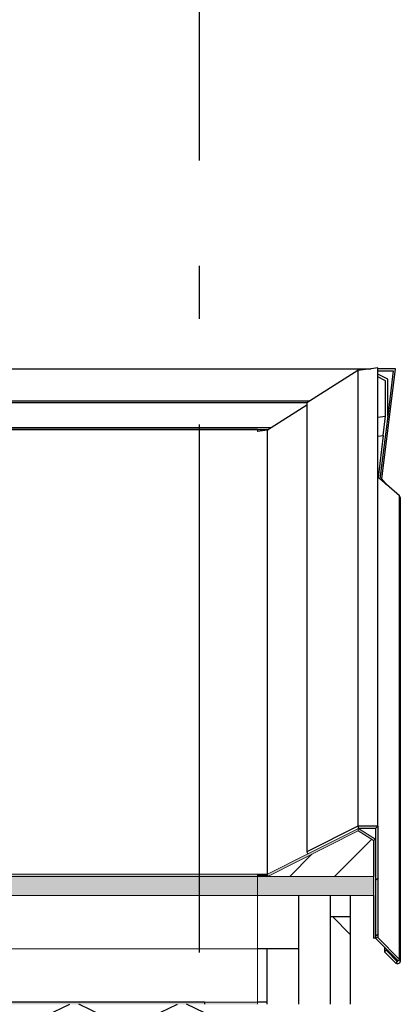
# Model space of a CAD drawing. Header units: millimetres. Extents: x -8544 to 51179, y -2070 to 39312.
# Tile 84 of 165: x 14847 to 15207, y 9551 to 10483. Entities that reach past the tile are written whole.
import ezdxf
from ezdxf.enums import TextEntityAlignment as Align

# ---------------------------------------------------------------- set-up
doc = ezdxf.new("R2010")
doc.units = ezdxf.units.MM
doc.header["$LTSCALE"] = 0.5
doc.header["$MEASUREMENT"] = 0
for name, pattern in [('Akselinje', [1500, 1000, -200, 100, -200]), ('PLINE', [0]), ('Wipeout_Contour', [2000, 0, -2000])]:
    doc.linetypes.add(name, pattern=pattern)
for name, color, linetype in [('235- Utvendig kledning og overflate (Skravur)(Nye konstruksjoner)', 7, 'Continuous'), ('235- Utvendig kledning og overflate(Nye konstruksjoner)', 7, 'Continuous'), ('261- Primærkonstruksjon (tak) (Skravur)(Nye konstruksjoner)', 7, 'Continuous'), ('261- Primærkonstruksjon (tak)(Nye konstruksjoner)', 7, 'Continuous'), ('262- Taktekking (Skravur)(Nye konstruksjoner)', 7, 'Continuous'), ('265- Gesimser_ takrenner og nedløp (Skravur)(Nye konstruksjoner)', 7, 'Continuous'), ('265- Gesimser_ takrenner og nedløp(Nye konstruksjoner)', 7, 'Continuous'), ('82-- Modullinjer', 7, 'Continuous')]:
    doc.layers.add(name, color=color, linetype=linetype)
doc.layers.add('262- Taktekking(Nye konstruksjoner)', color=7, linetype='Continuous', lineweight=0)
doc.styles.add('GENERATED_STYLE_1', font='arial.ttf')
pattern_1 = [(0, (0, 0), (0, 43.30127), [0, -25]), (0, (12.5, 21.65), (0, 43.30127), [0, -25])]
pattern_2 = [(45, (0, 0), (-79.5495, 79.5495), []), (45, (-26.52, 26.52), (-79.5495, 79.5495), [])]

# ---------------------------------------------------------------- blocks, each defined once
blk = doc.blocks.new('*X69')
at = {"layer": '261- Primærkonstruksjon (tak) (Skravur)(Nye konstruksjoner)', "linetype": 'PLINE'}
for p, q in [((14871.93, 9540.42), (14894.3, 9551.01)), ((14926.43, 9539.84), (14902.83, 9551.01)), ((14972.74, 9539.84), (14996.35, 9551.01)), ((15021.93, 9542.94), (15004.87, 9551.01)), ((14938.87, 9512.51), (14926.43, 9539.84)), ((14960.31, 9512.51), (14972.74, 9539.84)), ((14938.87, 9512.51), (14909.29, 9394.18)), ((14960.31, 9512.51), (14989.89, 9394.18)), ((14871.93, 9457.86), (14887.85, 9394.18)), ((15021.93, 9436.56), (15011.33, 9394.18)), ((14887.85, 9394.18), (14875.41, 9366.85)), ((14909.29, 9394.18), (14921.72, 9366.85)), ((14989.89, 9394.18), (14977.46, 9366.85)), ((15011.33, 9394.18), (15021.93, 9370.89)), ((14875.41, 9366.85), (14871.93, 9364.91)), ((14921.72, 9366.85), (14949.59, 9351.3)), ((14977.46, 9366.85), (14949.59, 9351.3))]:
    blk.add_line(p, q, dxfattribs=at)
blk = doc.blocks.new('Standard grid marker[10]', base_point=(15016.93, 12550))
at = {"layer": '82-- Modullinjer', "linetype": 'Akselinje'}
blk.add_line((15016.93, 12350), (15016.93, 1550), dxfattribs=at)
at = {"layer": '82-- Modullinjer', "style": 'GENERATED_STYLE_1'}
for tag, p in [('AC_MarkerText_1_0', (15016.93, 12887.5)), ('AC_MarkerText_1_1', (15016.93, 1187.5))]:
    blk.add_attdef(tag, text='', height=175, rotation=360, dxfattribs=at).set_placement(p, align=Align.TOP_CENTER)

msp = doc.modelspace()

# ---------------------------------------------------------------- hatches: boundary and pattern name
at = {"layer": '235- Utvendig kledning og overflate (Skravur)(Nye konstruksjoner)', "linetype": 'Continuous'}
h = msp.add_hatch(dxfattribs=at)
h.set_pattern_fill('Skrålinjer_2', color=256, style=0, pattern_type=2)
h.set_pattern_definition([(315, (0, 0), (56.56854, 56.56854), [80, 0])])
h.paths.add_polyline_path([(15140.93, 9551.01), (15140.93, 8874.35), (15159.93, 8874.35), (15159.93, 9551.01)])
at = {"layer": '262- Taktekking (Skravur)(Nye konstruksjoner)', "linetype": 'Continuous'}
msp.add_hatch(color=256, dxfattribs=at).paths.add_polyline_path([(15071.93, 9674.06), (12304.93, 9674.06), (12304.93, 9672.04), (15071.93, 9672.04)])
h = msp.add_hatch(dxfattribs=at)
h.set_pattern_fill('Prikker_tett', color=256, style=0, pattern_type=2)
h.set_pattern_definition(pattern_1)
h.paths.add_polyline_path([(12304.93, 9551.01), (15071.93, 9551.01), (15071.93, 9553.03), (12304.93, 9553.03)])
at = {"layer": '262- Taktekking(Nye konstruksjoner)', "linetype": 'Continuous'}
for points in [[(12304.93, 9672.04), (12304.93, 9653.89), (15071.93, 9653.89), (15071.93, 9672.04)], [(15071.93, 9653.89), (15110.93, 9653.89), (15140.93, 9653.89), (15181.93, 9653.89), (15181.93, 9672.04), (15081.93, 9672.04), (15071.93, 9672.04)]]:
    msp.add_hatch(color=256, dxfattribs=at).paths.add_polyline_path(points)
at = {"layer": '265- Gesimser_ takrenner og nedløp (Skravur)(Nye konstruksjoner)', "linetype": 'Continuous'}
for points in [[(15119.81, 9693.41), (15081.46, 9674.06), (15081.93, 9672.04), (15167.46, 9715.18), (15167.56, 9717.48)], [(15167.56, 9717.48), (15167.46, 9715.18), (15181.93, 9706.16), (15183.93, 9707.28)], [(15181.93, 9613.54), (15183.93, 9613.54), (15183.93, 9707.28), (15181.93, 9706.16), (15181.93, 9672.04), (15181.93, 9653.89)], [(15081.46, 9674.06), (15071.93, 9674.06), (15071.93, 9672.04), (15081.93, 9672.04)]]:
    msp.add_hatch(color=256, dxfattribs=at).paths.add_polyline_path(points)
h = msp.add_hatch(dxfattribs=at)
h.set_pattern_fill('Skrålinjer_1', color=256, style=0, pattern_type=2)
h.set_pattern_definition([(45, (0, 0), (-21.213203, 21.213203), [])])
h.paths.add_polyline_path([(15181.93, 9706.16), (15167.46, 9715.18), (15081.93, 9672.04), (15181.93, 9672.04)])
h = msp.add_hatch(dxfattribs=at)
h.set_pattern_fill('Skrålinjer_4', color=256, style=0, pattern_type=2)
h.set_pattern_definition(pattern_2)
h.paths.add_polyline_path([(15118.92, 9695.21), (15119.81, 9693.41), (15167.56, 9717.48), (15167.09, 9719.5)])
h = msp.add_hatch(dxfattribs=at)
h.set_pattern_fill('Skrålinjer_4', color=256, style=0, pattern_type=2)
h.set_pattern_definition(pattern_2)
h.paths.add_polyline_path([(15185.93, 9719.5), (15167.09, 9719.5), (15167.56, 9717.48), (15183.93, 9717.48)])
h = msp.add_hatch(dxfattribs=at)
h.set_pattern_fill('Skrålinjer_4', color=256, style=0, pattern_type=2)
h.set_pattern_definition(pattern_2)
h.paths.add_polyline_path([(15185.93, 9719.5), (15183.93, 9717.48), (15183.93, 9707.28), (15183.93, 9613.54), (15185.93, 9614.38)])
h = msp.add_hatch(dxfattribs=at)
h.set_pattern_fill('Skrålinjer_2', color=256, style=0, pattern_type=2)
h.set_pattern_definition([(135, (0, 0), (56.56854, 56.56854), [80, 0])])
h.paths.add_polyline_path([(15140.93, 9551.01), (15159.93, 9551.01), (15159.93, 9633.72), (15140.93, 9633.72)])
h = msp.add_hatch(dxfattribs=at)
h.set_pattern_fill('Skrålinjer_4', color=256, style=0, pattern_type=2)
h.set_pattern_definition(pattern_2)
h.paths.add_polyline_path([(15185.93, 9614.38), (15183.93, 9613.54), (15205.14, 9592.15), (15206.56, 9593.57)])
h = msp.add_hatch(dxfattribs=at)
h.set_pattern_fill('Skrålinjer_4', color=256, style=0, pattern_type=2)
h.set_pattern_definition(pattern_2)
h.paths.add_polyline_path([(15192.41, 9600.71), (15203.02, 9590.01), (15204.43, 9591.43), (15193.83, 9602.13)])
h = msp.add_hatch(dxfattribs=at)
h.set_pattern_fill('Skrålinjer_4', color=256, style=0, pattern_type=2)
h.set_pattern_definition(pattern_2)
h.paths.add_polyline_path([(15203.02, 9590.01), (15204.79, 9589.27), (15206.56, 9590.01), (15207.29, 9591.79), (15206.56, 9593.57), (15205.14, 9592.15), (15204.43, 9591.43)])

# ---------------------------------------------------------------- linework, layer by layer
at = {"layer": '235- Utvendig kledning og overflate(Nye konstruksjoner)', "linetype": 'PLINE'}
for p, q in [((15167.09, 9719.5), (15118.92, 9695.21)), ((15167.09, 9719.5), (15167.56, 9717.48)), ((15185.93, 9719.5), (15167.09, 9719.5)), ((15183.93, 9717.48), (15167.56, 9717.48)), ((15185.93, 9719.5), (15183.93, 9717.48)), ((15183.93, 9717.48), (15183.93, 9707.28)), ((15185.93, 9719.5), (15185.93, 9614.38)), ((15183.93, 9707.28), (15183.93, 9613.54)), ((15118.92, 9695.21), (15119.81, 9693.41)), ((15140.93, 9653.89), (15140.93, 9633.72)), ((15181.93, 9653.89), (15181.93, 9613.54)), ((15140.93, 9633.72), (15140.93, 9551.01)), ((15159.93, 9633.72), (15140.93, 9633.72)), ((15159.93, 9633.72), (15159.93, 9551.01)), ((15183.93, 9613.54), (15181.93, 9613.54)), ((15185.93, 9614.38), (15183.93, 9613.54)), ((15183.93, 9613.54), (15205.14, 9592.15)), ((15193.83, 9602.13), (15192.41, 9600.71)), ((15193.83, 9602.13), (15204.43, 9591.43)), ((15205.14, 9592.15), (15204.43, 9591.43)), ((15206.56, 9593.57), (15205.14, 9592.15)), ((15207.29, 9591.79), (15206.56, 9590.01)), ((15204.43, 9591.43), (15203.02, 9590.01)), ((15206.56, 9590.01), (15204.79, 9589.27))]:
    msp.add_line(p, q, dxfattribs=at)
at = {"layer": '235- Utvendig kledning og overflate(Nye konstruksjoner)', "linetype": 'PLINE', "flags": 128}
for points in [[(15185.93, 9614.38), (15206.56, 9593.57), (15207.29, 9591.79)], [(15192.41, 9600.71), (15203.02, 9590.01), (15204.79, 9589.27)]]:
    msp.add_lwpolyline(points, dxfattribs=at)
at = {"layer": '261- Primærkonstruksjon (tak)(Nye konstruksjoner)', "linetype": 'PLINE'}
for q in [(12216.93, 9553.03), (15021.93, 9551.01)]:
    msp.add_line((15021.93, 9553.03), q, dxfattribs=at)
at = {"layer": '262- Taktekking(Nye konstruksjoner)', "linetype": 'PLINE'}
for p, q in [((15071.93, 10095.35), (12304.93, 10095.35)), ((15071.93, 10093.25), (15071.93, 10095.35)), ((15167.46, 9715.18), (15081.93, 9672.04)), ((15167.56, 9717.48), (15119.81, 9693.41)), ((15167.56, 9717.48), (15167.46, 9715.18)), ((15167.46, 9715.18), (15181.93, 9706.16)), ((15167.56, 9717.48), (15183.93, 9707.28)), ((15183.93, 9707.28), (15181.93, 9706.16)), ((15119.81, 9693.41), (15081.46, 9674.06)), ((15071.93, 9674.06), (12216.93, 9674.06)), ((15071.93, 9672.04), (12216.93, 9672.04)), ((15081.46, 9674.06), (15071.93, 9674.06)), ((15081.46, 9674.06), (15081.93, 9672.04)), ((15181.93, 9672.04), (15181.93, 9653.89)), ((15071.93, 9653.89), (12216.93, 9653.89)), ((15181.93, 9653.89), (15140.93, 9653.89)), ((15071.93, 9603.46), (12216.93, 9603.46)), ((15071.93, 9553.03), (15021.93, 9553.03))]:
    msp.add_line(p, q, dxfattribs=at)
at = {"layer": '262- Taktekking(Nye konstruksjoner)', "linetype": 'PLINE', "flags": 128}
for points in [[(15071.93, 9674.06), (15071.93, 9672.04), (15071.93, 9653.89), (15071.93, 9603.46), (15071.93, 9553.03), (15071.93, 9551.01)], [(15181.93, 9672.04), (15081.93, 9672.04), (15071.93, 9672.04)], [(15140.93, 9653.89), (15110.93, 9653.89), (15071.93, 9653.89)]]:
    msp.add_lwpolyline(points, dxfattribs=at)
at = {"layer": '265- Gesimser_ takrenner og nedløp(Nye konstruksjoner)', "linetype": 'PLINE'}
for p, q in [((12304.93, 10152.59), (15179.32, 10152.59)), ((15179.23, 10152.53), (15167.09, 10150.88)), ((15179.65, 10152.59), (15179.23, 10152.53)), ((15179.32, 10152.59), (15179.23, 10152.53)), ((15179.65, 10152.59), (15179.32, 10152.59)), ((15185.93, 10153.44), (15179.65, 10152.59)), ((15185.93, 9719.5), (15185.93, 10153.44)), ((15202.83, 10152.59), (15185.93, 10152.59)), ((15189.79, 10048.36), (15202.83, 10152.59)), ((15167.09, 10150.88), (15118.92, 10120.44)), ((15167.09, 10150.88), (15167.09, 9719.5)), ((15185.93, 10150.59), (15200.68, 10150.59)), ((15195.34, 10142.69), (15185.93, 10147.43)), ((15193.42, 10141.33), (15185.93, 10145.1)), ((15200.68, 10150.59), (15195.34, 10107.93)), ((15195.34, 10107.93), (15195.34, 10142.69)), ((15193.42, 10107.8), (15193.42, 10141.33)), ((12304.93, 10122.34), (15121.93, 10122.34)), ((12304.93, 10120.69), (15119.31, 10120.69)), ((15118.92, 10118.22), (15081.46, 10094.55)), ((15118.92, 10120.44), (15118.92, 9695.21)), ((15185.93, 10106.78), (15193.42, 10107.8)), ((15195.34, 10107.93), (15187.9, 10048.43)), ((15191.15, 10089.64), (15193.42, 10107.8)), ((15084.8, 10096.67), (12304.93, 10096.67)), ((12304.93, 10095.33), (15082.69, 10095.33)), ((15081.46, 10094.55), (15071.93, 10093.25)), ((15072.39, 10093.32), (15071.93, 10093.32)), ((15081.46, 9674.06), (15081.46, 10094.55)), ((15185.93, 10088.93), (15191.15, 10089.64)), ((15191.15, 10089.64), (15186.18, 10049.89)), ((15186.18, 10049.89), (15185.93, 10050.11)), ((15194.16, 10043.07), (15186.18, 10049.89)), ((15194.16, 10043.07), (15189.79, 10048.36)), ((15206.56, 10032.47), (15194.16, 10043.07)), ((15207.29, 10030.82), (15206.56, 10032.47)), ((15206.56, 9593.57), (15206.56, 10032.47)), ((15207.29, 10030.82), (15207.29, 9591.79)), ((15181.93, 9706.16), (15181.93, 9672.04)), ((15159.93, 9653.89), (15159.93, 9633.72)), ((15192.41, 9604.99), (15192.41, 9600.71)), ((15193.83, 9603.56), (15193.83, 9602.13)), ((15204.43, 9591.43), (15204.43, 9592.86))]:
    msp.add_line(p, q, dxfattribs=at)

# ---------------------------------------------------------------- block references
at = {"layer": '261- Primærkonstruksjon (tak)(Nye konstruksjoner)'}
msp.add_blockref('*X69', (0, 0), dxfattribs=at)

# ---------------------------------------------------------------- wipeouts: each hides what was drawn before it
at = {"linetype": 'Wipeout_Contour', "ltscale": 70749.56846}
msp.add_wipeout([(15080.93, 9551.01), (15080.93, 8874.35), (15110.93, 8874.35), (15110.93, 9551.01)], dxfattribs=at).dxf.layer = '235- Utvendig kledning og overflate (Skravur)(Nye konstruksjoner)'

# ---------------------------------------------------------------- next in the draw order: hatches: boundary and pattern name
at = {"layer": '265- Gesimser_ takrenner og nedløp (Skravur)(Nye konstruksjoner)', "linetype": 'Continuous'}
h = msp.add_hatch(dxfattribs=at)
h.set_pattern_fill('Prikker_tett', color=256, style=0, pattern_type=2)
h.set_pattern_definition(pattern_1)
h.paths.add_polyline_path([(15080.93, 9553.03), (15071.93, 9553.03), (15071.93, 9551.01), (15080.93, 9551.01)])

# ---------------------------------------------------------------- next in the draw order: wipeouts: each hides what was drawn before it
at = {"linetype": 'Wipeout_Contour', "ltscale": 71510.66667}
msp.add_wipeout([(15110.93, 9551.01), (15110.93, 9603.46), (15080.93, 9603.46), (15080.93, 9551.01)], dxfattribs=at).dxf.layer = '265- Gesimser_ takrenner og nedløp (Skravur)(Nye konstruksjoner)'

# ---------------------------------------------------------------- next in the draw order: linework, layer by layer
at = {"layer": '235- Utvendig kledning og overflate(Nye konstruksjoner)', "linetype": 'PLINE'}
msp.add_line((15080.93, 9553.03), (15071.93, 9553.03), dxfattribs=at)
at = {"layer": '235- Utvendig kledning og overflate(Nye konstruksjoner)', "linetype": 'PLINE', "flags": 128}
for points in [[(15110.93, 9653.89), (15110.93, 9603.46), (15110.93, 9551.01)], [(15110.93, 9603.46), (15080.93, 9603.46), (15071.93, 9603.46)], [(15080.93, 9603.46), (15080.93, 9553.03), (15080.93, 9551.01)]]:
    msp.add_lwpolyline(points, dxfattribs=at)

# ---------------------------------------------------------------- next in the draw order: block references
at = {"layer": '82-- Modullinjer', "linetype": 'PLINE'}
msp.add_blockref('Standard grid marker[10]', (15016.93, 12550), dxfattribs=at)

doc.saveas('drawing.dxf')
